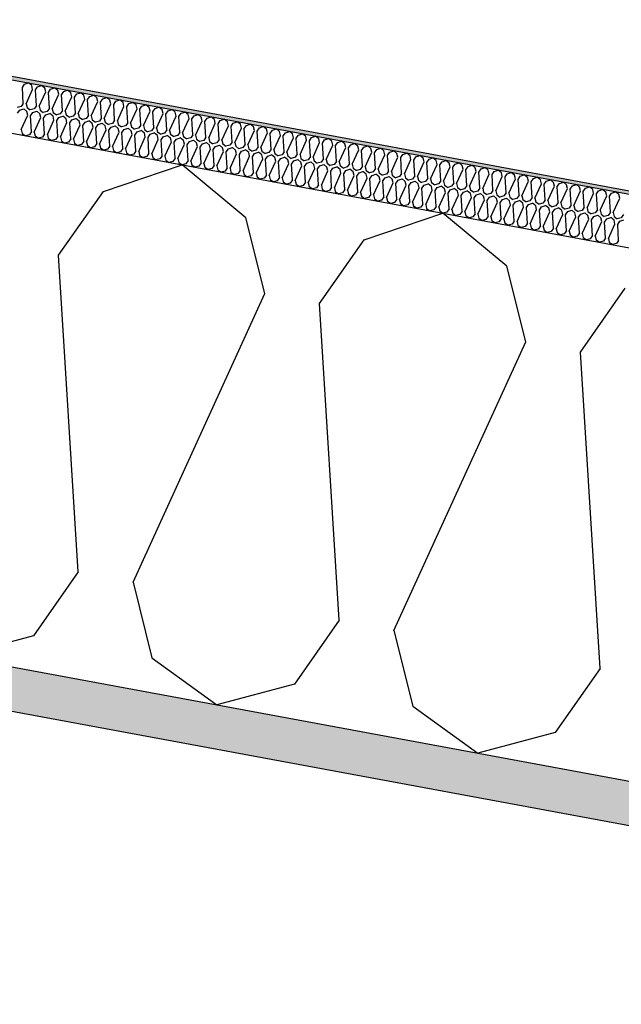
# Model space of a CAD drawing. Header units: millimetres. Extents: x -74465 to -41950, y -2141 to 15832.
# Tile 21 of 131: x -67397 to -67053, y 11535 to 12098. Entities that reach past the tile are written whole.
import ezdxf

# ---------------------------------------------------------------- set-up
doc = ezdxf.new("R2010")
doc.units = ezdxf.units.MM
doc.header["$LTSCALE"] = 0.5
doc.header["$MEASUREMENT"] = 0
doc.linetypes.add('PLINE', pattern=[0])
for name, color, linetype in [('26-- Yttertak (Skravur)(Nye konstruksjoner)', 7, 'Continuous'), ('26-- Yttertak(Nye konstruksjoner)', 7, 'Continuous'), ('261- Primærkonstruksjon (tak) (Skravur)(Nye konstruksjoner)', 7, 'Continuous'), ('261- Primærkonstruksjon (tak)(Nye konstruksjoner)', 7, 'Continuous'), ('262- Taktekking (Skravur)(Nye konstruksjoner)', 7, 'Continuous'), ('262- Taktekking(Nye konstruksjoner)', 7, 'Continuous')]:
    doc.layers.add(name, color=color, linetype=linetype)

# ---------------------------------------------------------------- blocks, each defined once
blk = doc.blocks.new('*X4')
at = {"layer": '26-- Yttertak (Skravur)(Nye konstruksjoner)', "linetype": 'PLINE'}
for p, q in [((-67349.37, 11999.85), (-67304.41, 12015.04)), ((-67267.87, 11984.75), (-67304.41, 12015.04)), ((-67374.96, 11963.26), (-67349.37, 11999.85)), ((-67257.1, 11941.42), (-67267.87, 11984.75)), ((-67200.16, 11972.2), (-67155.19, 11987.38)), ((-67118.66, 11957.09), (-67155.19, 11987.38)), ((-67225.75, 11935.61), (-67200.16, 11972.2)), ((-67363.77, 11782.21), (-67374.96, 11963.26)), ((-67107.88, 11913.76), (-67118.66, 11957.09)), ((-67076.53, 11907.95), (-67050.94, 11944.54)), ((-67332.42, 11776.4), (-67257.1, 11941.42)), ((-67214.56, 11754.56), (-67225.75, 11935.61)), ((-67183.21, 11748.75), (-67107.88, 11913.76)), ((-67065.34, 11726.9), (-67076.53, 11907.95)), ((-67363.77, 11782.21), (-67389.36, 11745.62)), ((-67332.42, 11776.4), (-67321.65, 11733.07)), ((-67214.56, 11754.56), (-67240.15, 11717.97)), ((-67183.21, 11748.75), (-67172.43, 11705.42)), ((-67389.36, 11745.62), (-67433.69, 11733.89)), ((-67321.65, 11733.07), (-67284.47, 11706.24)), ((-67065.34, 11726.9), (-67090.93, 11690.31)), ((-67240.15, 11717.97), (-67284.47, 11706.24)), ((-67172.43, 11705.42), (-67135.25, 11678.58)), ((-67090.93, 11690.31), (-67135.25, 11678.58))]:
    blk.add_line(p, q, dxfattribs=at)
blk = doc.blocks.new('*X5')
at = {"layer": '262- Taktekking (Skravur)(Nye konstruksjoner)', "linetype": 'PLINE'}
for p, q in [((-67395.73, 12059.23), (-67394.45, 12061.06)), ((-67395.17, 12050.18), (-67395.73, 12059.23)), ((-67394.45, 12061.06), (-67392.2, 12061.82)), ((-67393.6, 12049.89), (-67389.84, 12058.14)), ((-67390.38, 12060.31), (-67392.2, 12061.82)), ((-67389.84, 12058.14), (-67390.38, 12060.31)), ((-67388.27, 12057.85), (-67386.99, 12059.68)), ((-67387.71, 12048.8), (-67388.27, 12057.85)), ((-67386.99, 12059.68), (-67384.74, 12060.44)), ((-67382.91, 12058.92), (-67384.74, 12060.44)), ((-67382.38, 12056.76), (-67382.91, 12058.92)), ((-67380.81, 12056.47), (-67379.53, 12058.3)), ((-67379.53, 12058.3), (-67377.28, 12059.06)), ((-67375.45, 12057.54), (-67377.28, 12059.06)), ((-67374.91, 12055.38), (-67375.45, 12057.54)), ((-67372.07, 12056.91), (-67369.82, 12057.67)), ((-67367.99, 12056.16), (-67369.82, 12057.67)), ((-67386.14, 12048.51), (-67382.38, 12056.76)), ((-67380.25, 12047.42), (-67380.81, 12056.47)), ((-67378.68, 12047.12), (-67374.91, 12055.38)), ((-67373.35, 12055.09), (-67372.07, 12056.91)), ((-67372.79, 12046.03), (-67373.35, 12055.09)), ((-67371.22, 12045.74), (-67367.45, 12053.99)), ((-67367.45, 12053.99), (-67367.99, 12056.16)), ((-67365.89, 12053.7), (-67364.61, 12055.53)), ((-67365.33, 12044.65), (-67365.89, 12053.7)), ((-67364.61, 12055.53), (-67362.36, 12056.29)), ((-67363.76, 12044.36), (-67359.99, 12052.61)), ((-67360.53, 12054.78), (-67362.36, 12056.29)), ((-67359.99, 12052.61), (-67360.53, 12054.78)), ((-67358.43, 12052.32), (-67357.15, 12054.15)), ((-67357.87, 12043.27), (-67358.43, 12052.32)), ((-67357.15, 12054.15), (-67354.9, 12054.91)), ((-67353.07, 12053.39), (-67354.9, 12054.91)), ((-67352.53, 12051.23), (-67353.07, 12053.39)), ((-67350.96, 12050.94), (-67349.68, 12052.77)), ((-67349.68, 12052.77), (-67347.44, 12053.53)), ((-67345.61, 12052.01), (-67347.44, 12053.53)), ((-67345.07, 12049.84), (-67345.61, 12052.01)), ((-67343.5, 12049.55), (-67342.22, 12051.38)), ((-67342.22, 12051.38), (-67339.98, 12052.14)), ((-67338.15, 12050.63), (-67339.98, 12052.14)), ((-67396.45, 12048.35), (-67398.67, 12047.76)), ((-67398.46, 12044.48), (-67397.18, 12046.31)), ((-67397.18, 12046.31), (-67394.94, 12047.07)), ((-67395.17, 12050.18), (-67396.45, 12048.35)), ((-67393.11, 12045.56), (-67394.94, 12047.07)), ((-67393.6, 12049.89), (-67393.06, 12047.72)), ((-67393.06, 12047.72), (-67391.2, 12046.38)), ((-67388.99, 12046.97), (-67391.2, 12046.38)), ((-67387.71, 12048.8), (-67388.99, 12046.97)), ((-67386.14, 12048.51), (-67385.6, 12046.34)), ((-67385.6, 12046.34), (-67383.74, 12045)), ((-67380.25, 12047.42), (-67381.53, 12045.59)), ((-67378.68, 12047.12), (-67378.14, 12044.96)), ((-67372.79, 12046.03), (-67374.07, 12044.2)), ((-67371.22, 12045.74), (-67370.68, 12043.58)), ((-67356.3, 12042.98), (-67352.53, 12051.23)), ((-67350.41, 12041.88), (-67350.96, 12050.94)), ((-67348.84, 12041.59), (-67345.07, 12049.84)), ((-67342.94, 12040.5), (-67343.5, 12049.55)), ((-67341.38, 12040.21), (-67337.61, 12048.46)), ((-67337.61, 12048.46), (-67338.15, 12050.63)), ((-67336.04, 12048.17), (-67334.76, 12050)), ((-67335.48, 12039.12), (-67336.04, 12048.17)), ((-67334.76, 12050), (-67332.52, 12050.76)), ((-67333.92, 12038.83), (-67330.15, 12047.08)), ((-67330.69, 12049.25), (-67332.52, 12050.76)), ((-67330.15, 12047.08), (-67330.69, 12049.25)), ((-67328.58, 12046.79), (-67327.3, 12048.62)), ((-67328.02, 12037.74), (-67328.58, 12046.79)), ((-67327.3, 12048.62), (-67325.05, 12049.38)), ((-67323.23, 12047.86), (-67325.05, 12049.38)), ((-67322.69, 12045.7), (-67323.23, 12047.86)), ((-67321.12, 12045.41), (-67319.84, 12047.24)), ((-67319.84, 12047.24), (-67317.59, 12047.99)), ((-67315.77, 12046.48), (-67317.59, 12047.99)), ((-67315.23, 12044.31), (-67315.77, 12046.48)), ((-67313.66, 12044.02), (-67312.38, 12045.85)), ((-67312.38, 12045.85), (-67310.13, 12046.61)), ((-67308.31, 12045.1), (-67310.13, 12046.61)), ((-67396.34, 12035.14), (-67392.57, 12043.39)), ((-67392.57, 12043.39), (-67393.11, 12045.56)), ((-67391, 12043.1), (-67389.72, 12044.93)), ((-67390.44, 12034.05), (-67391, 12043.1)), ((-67389.72, 12044.93), (-67387.47, 12045.69)), ((-67388.88, 12033.76), (-67385.11, 12042.01)), ((-67385.65, 12044.18), (-67387.47, 12045.69)), ((-67385.11, 12042.01), (-67385.65, 12044.18)), ((-67381.53, 12045.59), (-67383.74, 12045)), ((-67383.54, 12041.72), (-67382.26, 12043.55)), ((-67382.98, 12032.67), (-67383.54, 12041.72)), ((-67382.26, 12043.55), (-67380.01, 12044.31)), ((-67381.41, 12032.38), (-67377.65, 12040.63)), ((-67378.19, 12042.79), (-67380.01, 12044.31)), ((-67377.65, 12040.63), (-67378.19, 12042.79)), ((-67378.14, 12044.96), (-67376.28, 12043.62)), ((-67374.07, 12044.2), (-67376.28, 12043.62)), ((-67376.08, 12040.34), (-67374.8, 12042.17)), ((-67375.52, 12031.28), (-67376.08, 12040.34)), ((-67374.8, 12042.17), (-67372.55, 12042.93)), ((-67370.73, 12041.41), (-67372.55, 12042.93)), ((-67370.19, 12039.24), (-67370.73, 12041.41)), ((-67370.68, 12043.58), (-67368.82, 12042.23)), ((-67366.61, 12042.82), (-67368.82, 12042.23)), ((-67368.62, 12038.95), (-67367.34, 12040.78)), ((-67367.34, 12040.78), (-67365.09, 12041.54)), ((-67365.33, 12044.65), (-67366.61, 12042.82)), ((-67363.27, 12040.03), (-67365.09, 12041.54)), ((-67363.76, 12044.36), (-67363.22, 12042.19)), ((-67363.22, 12042.19), (-67361.36, 12040.85)), ((-67359.15, 12041.44), (-67361.36, 12040.85)), ((-67359.88, 12039.4), (-67357.63, 12040.16)), ((-67357.87, 12043.27), (-67359.15, 12041.44)), ((-67355.8, 12038.64), (-67357.63, 12040.16)), ((-67356.3, 12042.98), (-67355.76, 12040.81)), ((-67355.76, 12040.81), (-67353.9, 12039.47)), ((-67350.41, 12041.88), (-67351.68, 12040.05)), ((-67348.84, 12041.59), (-67348.3, 12039.43)), ((-67342.94, 12040.5), (-67344.22, 12038.67)), ((-67341.38, 12040.21), (-67340.84, 12038.04)), ((-67326.46, 12037.45), (-67322.69, 12045.7)), ((-67320.56, 12036.35), (-67321.12, 12045.41)), ((-67318.99, 12036.06), (-67315.23, 12044.31)), ((-67313.1, 12034.97), (-67313.66, 12044.02)), ((-67311.53, 12034.68), (-67307.77, 12042.93)), ((-67307.77, 12042.93), (-67308.31, 12045.1)), ((-67306.2, 12042.64), (-67304.92, 12044.47)), ((-67305.64, 12033.59), (-67306.2, 12042.64)), ((-67304.92, 12044.47), (-67302.67, 12045.23)), ((-67304.07, 12033.3), (-67300.31, 12041.55)), ((-67300.84, 12043.71), (-67302.67, 12045.23)), ((-67300.31, 12041.55), (-67300.84, 12043.71)), ((-67298.74, 12041.26), (-67297.46, 12043.09)), ((-67298.18, 12032.2), (-67298.74, 12041.26)), ((-67297.46, 12043.09), (-67295.21, 12043.85)), ((-67296.61, 12031.91), (-67292.85, 12040.17)), ((-67293.38, 12042.33), (-67295.21, 12043.85)), ((-67292.85, 12040.17), (-67293.38, 12042.33)), ((-67291.28, 12039.87), (-67290, 12041.7)), ((-67290, 12041.7), (-67287.75, 12042.46)), ((-67285.92, 12040.95), (-67287.75, 12042.46)), ((-67285.38, 12038.78), (-67285.92, 12040.95)), ((-67283.82, 12038.49), (-67282.54, 12040.32)), ((-67282.54, 12040.32), (-67280.29, 12041.08)), ((-67278.46, 12039.57), (-67280.29, 12041.08)), ((-67396.34, 12035.14), (-67395.8, 12032.98)), ((-67373.95, 12030.99), (-67370.19, 12039.24)), ((-67368.06, 12029.9), (-67368.62, 12038.95)), ((-67366.49, 12029.61), (-67362.73, 12037.86)), ((-67362.73, 12037.86), (-67363.27, 12040.03)), ((-67361.16, 12037.57), (-67359.88, 12039.4)), ((-67360.6, 12028.52), (-67361.16, 12037.57)), ((-67359.03, 12028.23), (-67355.27, 12036.48)), ((-67355.27, 12036.48), (-67355.8, 12038.64)), ((-67351.68, 12040.05), (-67353.9, 12039.47)), ((-67353.7, 12036.19), (-67352.42, 12038.02)), ((-67353.14, 12027.14), (-67353.7, 12036.19)), ((-67352.42, 12038.02), (-67350.17, 12038.78)), ((-67351.57, 12026.84), (-67347.8, 12035.1)), ((-67348.34, 12037.26), (-67350.17, 12038.78)), ((-67347.8, 12035.1), (-67348.34, 12037.26)), ((-67348.3, 12039.43), (-67346.44, 12038.09)), ((-67344.22, 12038.67), (-67346.44, 12038.09)), ((-67346.24, 12034.81), (-67344.96, 12036.63)), ((-67345.68, 12025.75), (-67346.24, 12034.81)), ((-67344.96, 12036.63), (-67342.71, 12037.39)), ((-67340.88, 12035.88), (-67342.71, 12037.39)), ((-67340.34, 12033.71), (-67340.88, 12035.88)), ((-67340.84, 12038.04), (-67338.98, 12036.7)), ((-67336.76, 12037.29), (-67338.98, 12036.7)), ((-67338.78, 12033.42), (-67337.5, 12035.25)), ((-67337.5, 12035.25), (-67335.25, 12036.01)), ((-67335.48, 12039.12), (-67336.76, 12037.29)), ((-67333.42, 12034.5), (-67335.25, 12036.01)), ((-67333.92, 12038.83), (-67333.38, 12036.66)), ((-67332.88, 12032.33), (-67333.42, 12034.5)), ((-67333.38, 12036.66), (-67331.52, 12035.32)), ((-67329.3, 12035.91), (-67331.52, 12035.32)), ((-67330.04, 12033.87), (-67327.79, 12034.63)), ((-67328.02, 12037.74), (-67329.3, 12035.91)), ((-67325.96, 12033.11), (-67327.79, 12034.63)), ((-67326.46, 12037.45), (-67325.92, 12035.28)), ((-67325.92, 12035.28), (-67324.06, 12033.94)), ((-67321.84, 12034.52), (-67324.06, 12033.94)), ((-67320.56, 12036.35), (-67321.84, 12034.52)), ((-67318.99, 12036.06), (-67318.46, 12033.9)), ((-67313.1, 12034.97), (-67314.38, 12033.14)), ((-67311.53, 12034.68), (-67310.99, 12032.51)), ((-67290.72, 12030.82), (-67291.28, 12039.87)), ((-67289.15, 12030.53), (-67285.38, 12038.78)), ((-67283.26, 12029.44), (-67283.82, 12038.49)), ((-67281.69, 12029.15), (-67277.92, 12037.4)), ((-67277.92, 12037.4), (-67278.46, 12039.57)), ((-67276.36, 12037.11), (-67275.08, 12038.94)), ((-67275.8, 12028.06), (-67276.36, 12037.11)), ((-67275.08, 12038.94), (-67272.83, 12039.7)), ((-67274.23, 12027.77), (-67270.46, 12036.02)), ((-67271, 12038.18), (-67272.83, 12039.7)), ((-67270.46, 12036.02), (-67271, 12038.18)), ((-67268.9, 12035.73), (-67267.62, 12037.56)), ((-67268.34, 12026.67), (-67268.9, 12035.73)), ((-67267.62, 12037.56), (-67265.37, 12038.32)), ((-67266.77, 12026.38), (-67263, 12034.63)), ((-67263.54, 12036.8), (-67265.37, 12038.32)), ((-67263, 12034.63), (-67263.54, 12036.8)), ((-67261.43, 12034.34), (-67260.15, 12036.17)), ((-67260.15, 12036.17), (-67257.91, 12036.93)), ((-67256.08, 12035.42), (-67257.91, 12036.93)), ((-67255.54, 12033.25), (-67256.08, 12035.42)), ((-67253.97, 12032.96), (-67252.69, 12034.79)), ((-67252.69, 12034.79), (-67250.45, 12035.55)), ((-67248.62, 12034.03), (-67250.45, 12035.55)), ((-67395.8, 12032.98), (-67393.94, 12031.63)), ((-67391.72, 12032.22), (-67393.94, 12031.63)), ((-67390.44, 12034.05), (-67391.72, 12032.22)), ((-67388.88, 12033.76), (-67388.34, 12031.59)), ((-67388.34, 12031.59), (-67386.48, 12030.25)), ((-67384.26, 12030.84), (-67386.48, 12030.25)), ((-67382.98, 12032.67), (-67384.26, 12030.84)), ((-67381.41, 12032.38), (-67380.88, 12030.21)), ((-67380.88, 12030.21), (-67379.02, 12028.87)), ((-67376.8, 12029.45), (-67379.02, 12028.87)), ((-67375.52, 12031.28), (-67376.8, 12029.45)), ((-67373.95, 12030.99), (-67373.41, 12028.83)), ((-67368.06, 12029.9), (-67369.34, 12028.07)), ((-67366.49, 12029.61), (-67365.95, 12027.44)), ((-67344.11, 12025.46), (-67340.34, 12033.71)), ((-67338.22, 12024.37), (-67338.78, 12033.42)), ((-67336.65, 12024.08), (-67332.88, 12032.33)), ((-67331.32, 12032.04), (-67330.04, 12033.87)), ((-67330.76, 12022.99), (-67331.32, 12032.04)), ((-67329.19, 12022.7), (-67325.42, 12030.95)), ((-67325.42, 12030.95), (-67325.96, 12033.11)), ((-67323.85, 12030.66), (-67322.58, 12032.49)), ((-67323.3, 12021.6), (-67323.85, 12030.66)), ((-67322.58, 12032.49), (-67320.33, 12033.25)), ((-67321.73, 12021.31), (-67317.96, 12029.56)), ((-67318.5, 12031.73), (-67320.33, 12033.25)), ((-67317.96, 12029.56), (-67318.5, 12031.73)), ((-67318.46, 12033.9), (-67316.6, 12032.55)), ((-67314.38, 12033.14), (-67316.6, 12032.55)), ((-67316.39, 12029.27), (-67315.11, 12031.1)), ((-67315.83, 12020.22), (-67316.39, 12029.27)), ((-67315.11, 12031.1), (-67312.87, 12031.86)), ((-67311.04, 12030.35), (-67312.87, 12031.86)), ((-67310.5, 12028.18), (-67311.04, 12030.35)), ((-67310.99, 12032.51), (-67309.14, 12031.17)), ((-67306.92, 12031.76), (-67309.14, 12031.17)), ((-67308.93, 12027.89), (-67307.65, 12029.72)), ((-67307.65, 12029.72), (-67305.41, 12030.48)), ((-67305.64, 12033.59), (-67306.92, 12031.76)), ((-67303.58, 12028.97), (-67305.41, 12030.48)), ((-67304.07, 12033.3), (-67303.53, 12031.13)), ((-67303.04, 12026.8), (-67303.58, 12028.97)), ((-67303.53, 12031.13), (-67301.67, 12029.79)), ((-67299.46, 12030.38), (-67301.67, 12029.79)), ((-67300.19, 12028.34), (-67297.94, 12029.1)), ((-67298.18, 12032.2), (-67299.46, 12030.38)), ((-67296.12, 12027.58), (-67297.94, 12029.1)), ((-67296.61, 12031.91), (-67296.07, 12029.75)), ((-67296.07, 12029.75), (-67294.21, 12028.41)), ((-67292, 12028.99), (-67294.21, 12028.41)), ((-67290.72, 12030.82), (-67292, 12028.99)), ((-67289.15, 12030.53), (-67288.61, 12028.37)), ((-67283.26, 12029.44), (-67284.54, 12027.61)), ((-67281.69, 12029.15), (-67281.15, 12026.98)), ((-67260.87, 12025.29), (-67261.43, 12034.34)), ((-67259.31, 12025), (-67255.54, 12033.25)), ((-67253.41, 12023.91), (-67253.97, 12032.96)), ((-67251.85, 12023.62), (-67248.08, 12031.87)), ((-67248.08, 12031.87), (-67248.62, 12034.03)), ((-67246.51, 12031.58), (-67245.23, 12033.41)), ((-67245.95, 12022.53), (-67246.51, 12031.58)), ((-67245.23, 12033.41), (-67242.99, 12034.17)), ((-67244.39, 12022.23), (-67240.62, 12030.49)), ((-67241.16, 12032.65), (-67242.99, 12034.17)), ((-67240.62, 12030.49), (-67241.16, 12032.65)), ((-67239.05, 12030.2), (-67237.77, 12032.02)), ((-67238.49, 12021.14), (-67239.05, 12030.2)), ((-67237.77, 12032.02), (-67235.52, 12032.78)), ((-67236.92, 12020.85), (-67233.16, 12029.1)), ((-67233.7, 12031.27), (-67235.52, 12032.78)), ((-67233.16, 12029.1), (-67233.7, 12031.27)), ((-67231.59, 12028.81), (-67230.31, 12030.64)), ((-67230.31, 12030.64), (-67228.06, 12031.4)), ((-67226.24, 12029.89), (-67228.06, 12031.4)), ((-67225.7, 12027.72), (-67226.24, 12029.89)), ((-67224.13, 12027.43), (-67222.85, 12029.26)), ((-67222.85, 12029.26), (-67220.6, 12030.02)), ((-67218.78, 12028.5), (-67220.6, 12030.02)), ((-67373.41, 12028.83), (-67371.56, 12027.48)), ((-67369.34, 12028.07), (-67371.56, 12027.48)), ((-67365.95, 12027.44), (-67364.1, 12026.1)), ((-67361.88, 12026.69), (-67364.1, 12026.1)), ((-67360.6, 12028.52), (-67361.88, 12026.69)), ((-67359.03, 12028.23), (-67358.49, 12026.06)), ((-67358.49, 12026.06), (-67356.63, 12024.72)), ((-67354.42, 12025.31), (-67356.63, 12024.72)), ((-67353.14, 12027.14), (-67354.42, 12025.31)), ((-67351.57, 12026.84), (-67351.03, 12024.68)), ((-67351.03, 12024.68), (-67349.17, 12023.34)), ((-67346.96, 12023.92), (-67349.17, 12023.34)), ((-67345.68, 12025.75), (-67346.96, 12023.92)), ((-67344.11, 12025.46), (-67343.57, 12023.3)), ((-67343.57, 12023.3), (-67341.71, 12021.95)), ((-67338.22, 12024.37), (-67339.5, 12022.54)), ((-67336.65, 12024.08), (-67336.11, 12021.91)), ((-67314.27, 12019.93), (-67310.5, 12028.18)), ((-67308.37, 12018.84), (-67308.93, 12027.89)), ((-67306.81, 12018.55), (-67303.04, 12026.8)), ((-67301.47, 12026.51), (-67300.19, 12028.34)), ((-67300.91, 12017.46), (-67301.47, 12026.51)), ((-67299.35, 12017.17), (-67295.58, 12025.42)), ((-67295.58, 12025.42), (-67296.12, 12027.58)), ((-67294.01, 12025.13), (-67292.73, 12026.96)), ((-67293.45, 12016.07), (-67294.01, 12025.13)), ((-67292.73, 12026.96), (-67290.48, 12027.71)), ((-67291.88, 12015.78), (-67288.12, 12024.03)), ((-67288.66, 12026.2), (-67290.48, 12027.71)), ((-67288.12, 12024.03), (-67288.66, 12026.2)), ((-67288.61, 12028.37), (-67286.75, 12027.02)), ((-67284.54, 12027.61), (-67286.75, 12027.02)), ((-67286.55, 12023.74), (-67285.27, 12025.57)), ((-67285.99, 12014.69), (-67286.55, 12023.74)), ((-67285.27, 12025.57), (-67283.02, 12026.33)), ((-67281.2, 12024.82), (-67283.02, 12026.33)), ((-67280.66, 12022.65), (-67281.2, 12024.82)), ((-67281.15, 12026.98), (-67279.29, 12025.64)), ((-67277.08, 12026.23), (-67279.29, 12025.64)), ((-67279.09, 12022.36), (-67277.81, 12024.19)), ((-67277.81, 12024.19), (-67275.56, 12024.95)), ((-67275.8, 12028.06), (-67277.08, 12026.23)), ((-67273.74, 12023.43), (-67275.56, 12024.95)), ((-67274.23, 12027.77), (-67273.69, 12025.6)), ((-67273.2, 12021.27), (-67273.74, 12023.43)), ((-67273.69, 12025.6), (-67271.83, 12024.26)), ((-67269.62, 12024.84), (-67271.83, 12024.26)), ((-67270.35, 12022.81), (-67268.1, 12023.57)), ((-67268.34, 12026.67), (-67269.62, 12024.84)), ((-67266.27, 12022.05), (-67268.1, 12023.57)), ((-67266.77, 12026.38), (-67266.23, 12024.22)), ((-67266.23, 12024.22), (-67264.37, 12022.87)), ((-67262.15, 12023.46), (-67264.37, 12022.87)), ((-67260.87, 12025.29), (-67262.15, 12023.46)), ((-67259.31, 12025), (-67258.77, 12022.83)), ((-67253.41, 12023.91), (-67254.69, 12022.08)), ((-67251.85, 12023.62), (-67251.31, 12021.45)), ((-67231.03, 12019.76), (-67231.59, 12028.81)), ((-67229.46, 12019.47), (-67225.7, 12027.72)), ((-67223.57, 12018.38), (-67224.13, 12027.43)), ((-67222, 12018.09), (-67218.24, 12026.34)), ((-67218.24, 12026.34), (-67218.78, 12028.5)), ((-67216.67, 12026.05), (-67215.39, 12027.88)), ((-67216.11, 12016.99), (-67216.67, 12026.05)), ((-67215.39, 12027.88), (-67213.14, 12028.64)), ((-67214.54, 12016.7), (-67210.78, 12024.95)), ((-67211.31, 12027.12), (-67213.14, 12028.64)), ((-67210.78, 12024.95), (-67211.31, 12027.12)), ((-67209.21, 12024.66), (-67207.93, 12026.49)), ((-67208.65, 12015.61), (-67209.21, 12024.66)), ((-67207.93, 12026.49), (-67205.68, 12027.25)), ((-67207.08, 12015.32), (-67203.32, 12023.57)), ((-67203.85, 12025.74), (-67205.68, 12027.25)), ((-67203.32, 12023.57), (-67203.85, 12025.74)), ((-67201.75, 12023.28), (-67200.47, 12025.11)), ((-67201.19, 12014.23), (-67201.75, 12023.28)), ((-67200.47, 12025.11), (-67198.22, 12025.87)), ((-67196.39, 12024.36), (-67198.22, 12025.87)), ((-67195.85, 12022.19), (-67196.39, 12024.36)), ((-67194.29, 12021.9), (-67193.01, 12023.73)), ((-67193.01, 12023.73), (-67190.76, 12024.49)), ((-67188.93, 12022.97), (-67190.76, 12024.49)), ((-67339.5, 12022.54), (-67341.71, 12021.95)), ((-67336.11, 12021.91), (-67334.25, 12020.57)), ((-67332.04, 12021.16), (-67334.25, 12020.57)), ((-67330.76, 12022.99), (-67332.04, 12021.16)), ((-67329.19, 12022.7), (-67328.65, 12020.53)), ((-67328.65, 12020.53), (-67326.79, 12019.19)), ((-67324.57, 12019.77), (-67326.79, 12019.19)), ((-67323.3, 12021.6), (-67324.57, 12019.77)), ((-67321.73, 12021.31), (-67321.19, 12019.15)), ((-67321.19, 12019.15), (-67319.33, 12017.81)), ((-67317.11, 12018.39), (-67319.33, 12017.81)), ((-67315.83, 12020.22), (-67317.11, 12018.39)), ((-67314.27, 12019.93), (-67313.73, 12017.76)), ((-67313.73, 12017.76), (-67311.87, 12016.42)), ((-67308.37, 12018.84), (-67309.65, 12017.01)), ((-67306.81, 12018.55), (-67306.27, 12016.38)), ((-67284.42, 12014.4), (-67280.66, 12022.65)), ((-67278.53, 12013.31), (-67279.09, 12022.36)), ((-67276.96, 12013.02), (-67273.2, 12021.27)), ((-67271.63, 12020.98), (-67270.35, 12022.81)), ((-67271.07, 12011.92), (-67271.63, 12020.98)), ((-67269.5, 12011.63), (-67265.74, 12019.89)), ((-67265.74, 12019.89), (-67266.27, 12022.05)), ((-67264.17, 12019.59), (-67262.89, 12021.42)), ((-67263.61, 12010.54), (-67264.17, 12019.59)), ((-67262.89, 12021.42), (-67260.64, 12022.18)), ((-67262.04, 12010.25), (-67258.27, 12018.5)), ((-67258.81, 12020.67), (-67260.64, 12022.18)), ((-67258.27, 12018.5), (-67258.81, 12020.67)), ((-67258.77, 12022.83), (-67256.91, 12021.49)), ((-67254.69, 12022.08), (-67256.91, 12021.49)), ((-67256.71, 12018.21), (-67255.43, 12020.04)), ((-67256.15, 12009.16), (-67256.71, 12018.21)), ((-67255.43, 12020.04), (-67253.18, 12020.8)), ((-67251.35, 12019.29), (-67253.18, 12020.8)), ((-67250.81, 12017.12), (-67251.35, 12019.29)), ((-67251.31, 12021.45), (-67249.45, 12020.11)), ((-67247.23, 12020.7), (-67249.45, 12020.11)), ((-67249.25, 12016.83), (-67247.97, 12018.66)), ((-67247.97, 12018.66), (-67245.72, 12019.42)), ((-67245.95, 12022.53), (-67247.23, 12020.7)), ((-67243.89, 12017.9), (-67245.72, 12019.42)), ((-67244.39, 12022.23), (-67243.85, 12020.07)), ((-67243.35, 12015.74), (-67243.89, 12017.9)), ((-67243.85, 12020.07), (-67241.99, 12018.73)), ((-67239.77, 12019.31), (-67241.99, 12018.73)), ((-67240.51, 12017.28), (-67238.26, 12018.04)), ((-67238.49, 12021.14), (-67239.77, 12019.31)), ((-67236.43, 12016.52), (-67238.26, 12018.04)), ((-67236.92, 12020.85), (-67236.39, 12018.69)), ((-67236.39, 12018.69), (-67234.53, 12017.34)), ((-67232.31, 12017.93), (-67234.53, 12017.34)), ((-67231.03, 12019.76), (-67232.31, 12017.93)), ((-67229.46, 12019.47), (-67228.93, 12017.3)), ((-67223.57, 12018.38), (-67224.85, 12016.55)), ((-67222, 12018.09), (-67221.46, 12015.92)), ((-67199.62, 12013.94), (-67195.85, 12022.19)), ((-67193.73, 12012.85), (-67194.29, 12021.9)), ((-67192.16, 12012.56), (-67188.39, 12020.81)), ((-67188.39, 12020.81), (-67188.93, 12022.97)), ((-67186.83, 12020.52), (-67185.55, 12022.34)), ((-67186.27, 12011.46), (-67186.83, 12020.52)), ((-67185.55, 12022.34), (-67183.3, 12023.1)), ((-67184.7, 12011.17), (-67180.93, 12019.42)), ((-67181.47, 12021.59), (-67183.3, 12023.1)), ((-67180.93, 12019.42), (-67181.47, 12021.59)), ((-67179.37, 12019.13), (-67178.09, 12020.96)), ((-67178.81, 12010.08), (-67179.37, 12019.13)), ((-67178.09, 12020.96), (-67175.84, 12021.72)), ((-67177.24, 12009.79), (-67173.47, 12018.04)), ((-67174.01, 12020.21), (-67175.84, 12021.72)), ((-67173.47, 12018.04), (-67174.01, 12020.21)), ((-67171.9, 12017.75), (-67170.62, 12019.58)), ((-67171.34, 12008.7), (-67171.9, 12017.75)), ((-67170.62, 12019.58), (-67168.38, 12020.34)), ((-67166.55, 12018.82), (-67168.38, 12020.34)), ((-67166.01, 12016.66), (-67166.55, 12018.82)), ((-67164.44, 12016.37), (-67163.16, 12018.2)), ((-67163.16, 12018.2), (-67160.92, 12018.96)), ((-67159.09, 12017.44), (-67160.92, 12018.96)), ((-67155.7, 12016.81), (-67153.45, 12017.57)), ((-67151.63, 12016.06), (-67153.45, 12017.57)), ((-67309.65, 12017.01), (-67311.87, 12016.42)), ((-67306.27, 12016.38), (-67304.41, 12015.04)), ((-67302.19, 12015.63), (-67304.41, 12015.04)), ((-67300.91, 12017.46), (-67302.19, 12015.63)), ((-67299.35, 12017.17), (-67298.81, 12015)), ((-67298.81, 12015), (-67296.95, 12013.66)), ((-67294.73, 12014.24), (-67296.95, 12013.66)), ((-67293.45, 12016.07), (-67294.73, 12014.24)), ((-67291.88, 12015.78), (-67291.35, 12013.62)), ((-67291.35, 12013.62), (-67289.49, 12012.27)), ((-67287.27, 12012.86), (-67289.49, 12012.27)), ((-67285.99, 12014.69), (-67287.27, 12012.86)), ((-67284.42, 12014.4), (-67283.88, 12012.23)), ((-67283.88, 12012.23), (-67282.03, 12010.89)), ((-67278.53, 12013.31), (-67279.81, 12011.48)), ((-67276.96, 12013.02), (-67276.42, 12010.85)), ((-67254.58, 12008.87), (-67250.81, 12017.12)), ((-67248.69, 12007.78), (-67249.25, 12016.83)), ((-67247.12, 12007.49), (-67243.35, 12015.74)), ((-67241.79, 12015.45), (-67240.51, 12017.28)), ((-67241.23, 12006.39), (-67241.79, 12015.45)), ((-67239.66, 12006.1), (-67235.89, 12014.35)), ((-67235.89, 12014.35), (-67236.43, 12016.52)), ((-67234.32, 12014.06), (-67233.05, 12015.89)), ((-67233.77, 12005.01), (-67234.32, 12014.06)), ((-67233.05, 12015.89), (-67230.8, 12016.65)), ((-67232.2, 12004.72), (-67228.43, 12012.97)), ((-67228.97, 12015.14), (-67230.8, 12016.65)), ((-67228.43, 12012.97), (-67228.97, 12015.14)), ((-67228.93, 12017.3), (-67227.07, 12015.96)), ((-67224.85, 12016.55), (-67227.07, 12015.96)), ((-67226.86, 12012.68), (-67225.58, 12014.51)), ((-67226.3, 12003.63), (-67226.86, 12012.68)), ((-67225.58, 12014.51), (-67223.34, 12015.27)), ((-67221.51, 12013.75), (-67223.34, 12015.27)), ((-67220.97, 12011.59), (-67221.51, 12013.75)), ((-67221.46, 12015.92), (-67219.61, 12014.58)), ((-67217.39, 12015.16), (-67219.61, 12014.58)), ((-67219.4, 12011.3), (-67218.12, 12013.13)), ((-67218.12, 12013.13), (-67215.88, 12013.89)), ((-67216.11, 12016.99), (-67217.39, 12015.16)), ((-67214.05, 12012.37), (-67215.88, 12013.89)), ((-67214.54, 12016.7), (-67214, 12014.54)), ((-67213.51, 12010.21), (-67214.05, 12012.37)), ((-67214, 12014.54), (-67212.14, 12013.2)), ((-67209.93, 12013.78), (-67212.14, 12013.2)), ((-67210.66, 12011.74), (-67208.41, 12012.5)), ((-67208.65, 12015.61), (-67209.93, 12013.78)), ((-67206.59, 12010.99), (-67208.41, 12012.5)), ((-67207.08, 12015.32), (-67206.54, 12013.15)), ((-67206.54, 12013.15), (-67204.68, 12011.81)), ((-67202.47, 12012.4), (-67204.68, 12011.81)), ((-67201.19, 12014.23), (-67202.47, 12012.4)), ((-67199.62, 12013.94), (-67199.08, 12011.77)), ((-67193.73, 12012.85), (-67195.01, 12011.02)), ((-67192.16, 12012.56), (-67191.62, 12010.39)), ((-67169.78, 12008.41), (-67166.01, 12016.66)), ((-67163.88, 12007.31), (-67164.44, 12016.37)), ((-67162.32, 12007.02), (-67158.55, 12015.27)), ((-67158.55, 12015.27), (-67159.09, 12017.44)), ((-67156.98, 12014.98), (-67155.7, 12016.81)), ((-67156.42, 12005.93), (-67156.98, 12014.98)), ((-67154.86, 12005.64), (-67151.09, 12013.89)), ((-67151.09, 12013.89), (-67151.63, 12016.06)), ((-67149.52, 12013.6), (-67148.24, 12015.43)), ((-67148.96, 12004.55), (-67149.52, 12013.6)), ((-67148.24, 12015.43), (-67145.99, 12016.19)), ((-67147.39, 12004.26), (-67143.63, 12012.51)), ((-67144.17, 12014.68), (-67145.99, 12016.19)), ((-67143.63, 12012.51), (-67144.17, 12014.68)), ((-67142.06, 12012.22), (-67140.78, 12014.05)), ((-67141.5, 12003.17), (-67142.06, 12012.22)), ((-67140.78, 12014.05), (-67138.53, 12014.81)), ((-67136.71, 12013.29), (-67138.53, 12014.81)), ((-67136.17, 12011.13), (-67136.71, 12013.29)), ((-67134.6, 12010.84), (-67133.32, 12012.67)), ((-67133.32, 12012.67), (-67131.07, 12013.42)), ((-67129.25, 12011.91), (-67131.07, 12013.42)), ((-67125.86, 12011.28), (-67123.61, 12012.04)), ((-67121.78, 12010.53), (-67123.61, 12012.04)), ((-67279.81, 12011.48), (-67282.03, 12010.89)), ((-67276.42, 12010.85), (-67274.57, 12009.51)), ((-67272.35, 12010.1), (-67274.57, 12009.51)), ((-67271.07, 12011.92), (-67272.35, 12010.1)), ((-67269.5, 12011.63), (-67268.96, 12009.47)), ((-67268.96, 12009.47), (-67267.1, 12008.13)), ((-67264.89, 12008.71), (-67267.1, 12008.13)), ((-67263.61, 12010.54), (-67264.89, 12008.71)), ((-67262.04, 12010.25), (-67261.5, 12008.09)), ((-67261.5, 12008.09), (-67259.64, 12006.74)), ((-67257.43, 12007.33), (-67259.64, 12006.74)), ((-67256.15, 12009.16), (-67257.43, 12007.33)), ((-67254.58, 12008.87), (-67254.04, 12006.7)), ((-67254.04, 12006.7), (-67252.18, 12005.36)), ((-67248.69, 12007.78), (-67249.97, 12005.95)), ((-67247.12, 12007.49), (-67246.58, 12005.32)), ((-67241.23, 12006.39), (-67242.51, 12004.56)), ((-67224.74, 12003.34), (-67220.97, 12011.59)), ((-67218.84, 12002.25), (-67219.4, 12011.3)), ((-67217.28, 12001.95), (-67213.51, 12010.21)), ((-67211.94, 12009.92), (-67210.66, 12011.74)), ((-67211.38, 12000.86), (-67211.94, 12009.92)), ((-67209.82, 12000.57), (-67206.05, 12008.82)), ((-67206.05, 12008.82), (-67206.59, 12010.99)), ((-67204.48, 12008.53), (-67203.2, 12010.36)), ((-67203.92, 11999.48), (-67204.48, 12008.53)), ((-67203.2, 12010.36), (-67200.95, 12011.12)), ((-67202.35, 11999.19), (-67198.59, 12007.44)), ((-67199.13, 12009.61), (-67200.95, 12011.12)), ((-67198.59, 12007.44), (-67199.13, 12009.61)), ((-67199.08, 12011.77), (-67197.22, 12010.43)), ((-67195.01, 12011.02), (-67197.22, 12010.43)), ((-67197.02, 12007.15), (-67195.74, 12008.98)), ((-67196.46, 11998.1), (-67197.02, 12007.15)), ((-67195.74, 12008.98), (-67193.49, 12009.74)), ((-67191.67, 12008.22), (-67193.49, 12009.74)), ((-67191.13, 12006.06), (-67191.67, 12008.22)), ((-67191.62, 12010.39), (-67189.76, 12009.05)), ((-67187.55, 12009.63), (-67189.76, 12009.05)), ((-67189.56, 12005.77), (-67188.28, 12007.6)), ((-67188.28, 12007.6), (-67186.03, 12008.36)), ((-67186.27, 12011.46), (-67187.55, 12009.63)), ((-67184.21, 12006.84), (-67186.03, 12008.36)), ((-67184.7, 12011.17), (-67184.16, 12009.01)), ((-67183.67, 12004.67), (-67184.21, 12006.84)), ((-67184.16, 12009.01), (-67182.3, 12007.66)), ((-67180.09, 12008.25), (-67182.3, 12007.66)), ((-67180.82, 12006.21), (-67178.57, 12006.97)), ((-67178.81, 12010.08), (-67180.09, 12008.25)), ((-67176.74, 12005.46), (-67178.57, 12006.97)), ((-67177.24, 12009.79), (-67176.7, 12007.62)), ((-67176.7, 12007.62), (-67174.84, 12006.28)), ((-67172.62, 12006.87), (-67174.84, 12006.28)), ((-67171.34, 12008.7), (-67172.62, 12006.87)), ((-67169.78, 12008.41), (-67169.24, 12006.24)), ((-67163.88, 12007.31), (-67165.16, 12005.49)), ((-67162.32, 12007.02), (-67161.78, 12004.86)), ((-67139.93, 12002.88), (-67136.17, 12011.13)), ((-67134.04, 12001.78), (-67134.6, 12010.84)), ((-67132.47, 12001.49), (-67128.71, 12009.74)), ((-67128.71, 12009.74), (-67129.25, 12011.91)), ((-67127.14, 12009.45), (-67125.86, 12011.28)), ((-67126.58, 12000.4), (-67127.14, 12009.45)), ((-67125.01, 12000.11), (-67121.25, 12008.36)), ((-67121.25, 12008.36), (-67121.78, 12010.53)), ((-67119.68, 12008.07), (-67118.4, 12009.9)), ((-67119.12, 11999.02), (-67119.68, 12008.07)), ((-67118.4, 12009.9), (-67116.15, 12010.66)), ((-67117.55, 11998.73), (-67113.79, 12006.98)), ((-67114.32, 12009.14), (-67116.15, 12010.66)), ((-67113.79, 12006.98), (-67114.32, 12009.14)), ((-67112.22, 12006.69), (-67110.94, 12008.52)), ((-67111.66, 11997.64), (-67112.22, 12006.69)), ((-67110.94, 12008.52), (-67108.69, 12009.28)), ((-67106.86, 12007.76), (-67108.69, 12009.28)), ((-67106.32, 12005.6), (-67106.86, 12007.76)), ((-67104.76, 12005.3), (-67103.48, 12007.13)), ((-67103.48, 12007.13), (-67101.23, 12007.89)), ((-67099.4, 12006.38), (-67101.23, 12007.89)), ((-67098.86, 12004.21), (-67099.4, 12006.38)), ((-67096.02, 12005.75), (-67093.77, 12006.51)), ((-67091.94, 12005), (-67093.77, 12006.51)), ((-67249.97, 12005.95), (-67252.18, 12005.36)), ((-67246.58, 12005.32), (-67244.72, 12003.98)), ((-67242.51, 12004.56), (-67244.72, 12003.98)), ((-67239.66, 12006.1), (-67239.12, 12003.94)), ((-67239.12, 12003.94), (-67237.26, 12002.59)), ((-67235.04, 12003.18), (-67237.26, 12002.59)), ((-67233.77, 12005.01), (-67235.04, 12003.18)), ((-67232.2, 12004.72), (-67231.66, 12002.55)), ((-67231.66, 12002.55), (-67229.8, 12001.21)), ((-67227.58, 12001.8), (-67229.8, 12001.21)), ((-67226.3, 12003.63), (-67227.58, 12001.8)), ((-67224.74, 12003.34), (-67224.2, 12001.17)), ((-67224.2, 12001.17), (-67222.34, 11999.83)), ((-67218.84, 12002.25), (-67220.12, 12000.42)), ((-67217.28, 12001.95), (-67216.74, 11999.79)), ((-67211.38, 12000.86), (-67212.66, 11999.03)), ((-67194.89, 11997.81), (-67191.13, 12006.06)), ((-67189, 11996.71), (-67189.56, 12005.77)), ((-67187.43, 11996.42), (-67183.67, 12004.67)), ((-67182.1, 12004.38), (-67180.82, 12006.21)), ((-67181.54, 11995.33), (-67182.1, 12004.38)), ((-67179.97, 11995.04), (-67176.21, 12003.29)), ((-67176.21, 12003.29), (-67176.74, 12005.46)), ((-67174.64, 12003), (-67173.36, 12004.83)), ((-67174.08, 11993.95), (-67174.64, 12003)), ((-67173.36, 12004.83), (-67171.11, 12005.59)), ((-67172.51, 11993.66), (-67168.74, 12001.91)), ((-67169.28, 12004.08), (-67171.11, 12005.59)), ((-67168.74, 12001.91), (-67169.28, 12004.08)), ((-67169.24, 12006.24), (-67167.38, 12004.9)), ((-67165.16, 12005.49), (-67167.38, 12004.9)), ((-67167.18, 12001.62), (-67165.9, 12003.45)), ((-67166.62, 11992.57), (-67167.18, 12001.62)), ((-67165.9, 12003.45), (-67163.65, 12004.21)), ((-67161.82, 12002.69), (-67163.65, 12004.21)), ((-67161.28, 12000.53), (-67161.82, 12002.69)), ((-67161.78, 12004.86), (-67159.92, 12003.52)), ((-67157.7, 12004.1), (-67159.92, 12003.52)), ((-67159.72, 12000.24), (-67158.44, 12002.07)), ((-67158.44, 12002.07), (-67156.19, 12002.82)), ((-67156.42, 12005.93), (-67157.7, 12004.1)), ((-67154.36, 12001.31), (-67156.19, 12002.82)), ((-67154.86, 12005.64), (-67154.32, 12003.47)), ((-67153.82, 11999.14), (-67154.36, 12001.31)), ((-67154.32, 12003.47), (-67152.46, 12002.13)), ((-67150.24, 12002.72), (-67152.46, 12002.13)), ((-67152.26, 11998.85), (-67150.98, 12000.68)), ((-67150.98, 12000.68), (-67148.73, 12001.44)), ((-67148.96, 12004.55), (-67150.24, 12002.72)), ((-67146.9, 11999.93), (-67148.73, 12001.44)), ((-67147.39, 12004.26), (-67146.86, 12002.09)), ((-67146.86, 12002.09), (-67145, 12000.75)), ((-67142.78, 12001.34), (-67145, 12000.75)), ((-67141.5, 12003.17), (-67142.78, 12001.34)), ((-67139.93, 12002.88), (-67139.4, 12000.71)), ((-67139.4, 12000.71), (-67137.54, 11999.37)), ((-67134.04, 12001.78), (-67135.32, 11999.95)), ((-67132.47, 12001.49), (-67131.93, 11999.33)), ((-67110.09, 11997.34), (-67106.32, 12005.6)), ((-67104.2, 11996.25), (-67104.76, 12005.3)), ((-67102.63, 11995.96), (-67098.86, 12004.21)), ((-67097.3, 12003.92), (-67096.02, 12005.75)), ((-67096.74, 11994.87), (-67097.3, 12003.92)), ((-67095.17, 11994.58), (-67091.4, 12002.83)), ((-67091.4, 12002.83), (-67091.94, 12005)), ((-67089.84, 12002.54), (-67088.56, 12004.37)), ((-67089.28, 11993.49), (-67089.84, 12002.54)), ((-67088.56, 12004.37), (-67086.31, 12005.13)), ((-67087.71, 11993.2), (-67083.94, 12001.45)), ((-67084.48, 12003.61), (-67086.31, 12005.13)), ((-67083.94, 12001.45), (-67084.48, 12003.61)), ((-67082.37, 12001.16), (-67081.09, 12002.99)), ((-67081.81, 11992.1), (-67082.37, 12001.16)), ((-67081.09, 12002.99), (-67078.85, 12003.75)), ((-67077.02, 12002.23), (-67078.85, 12003.75)), ((-67076.48, 12000.06), (-67077.02, 12002.23)), ((-67074.91, 11999.77), (-67073.63, 12001.6)), ((-67073.63, 12001.6), (-67071.39, 12002.36)), ((-67069.56, 12000.85), (-67071.39, 12002.36)), ((-67069.02, 11998.68), (-67069.56, 12000.85)), ((-67066.17, 12000.22), (-67063.92, 12000.98)), ((-67062.1, 11999.47), (-67063.92, 12000.98)), ((-67220.12, 12000.42), (-67222.34, 11999.83)), ((-67216.74, 11999.79), (-67214.88, 11998.45)), ((-67212.66, 11999.03), (-67214.88, 11998.45)), ((-67209.82, 12000.57), (-67209.28, 11998.41)), ((-67209.28, 11998.41), (-67207.42, 11997.06)), ((-67205.2, 11997.65), (-67207.42, 11997.06)), ((-67203.92, 11999.48), (-67205.2, 11997.65)), ((-67202.35, 11999.19), (-67201.82, 11997.02)), ((-67201.82, 11997.02), (-67199.96, 11995.68)), ((-67197.74, 11996.27), (-67199.96, 11995.68)), ((-67196.46, 11998.1), (-67197.74, 11996.27)), ((-67194.89, 11997.81), (-67194.35, 11995.64)), ((-67194.35, 11995.64), (-67192.5, 11994.3)), ((-67189, 11996.71), (-67190.28, 11994.88)), ((-67187.43, 11996.42), (-67186.89, 11994.26)), ((-67181.54, 11995.33), (-67182.82, 11993.5)), ((-67165.05, 11992.28), (-67161.28, 12000.53)), ((-67159.16, 11991.18), (-67159.72, 12000.24)), ((-67157.59, 11990.89), (-67153.82, 11999.14)), ((-67151.7, 11989.8), (-67152.26, 11998.85)), ((-67150.13, 11989.51), (-67146.36, 11997.76)), ((-67146.36, 11997.76), (-67146.9, 11999.93)), ((-67144.79, 11997.47), (-67143.52, 11999.3)), ((-67144.24, 11988.42), (-67144.79, 11997.47)), ((-67143.52, 11999.3), (-67141.27, 12000.06)), ((-67142.67, 11988.13), (-67138.9, 11996.38)), ((-67139.44, 11998.54), (-67141.27, 12000.06)), ((-67138.9, 11996.38), (-67139.44, 11998.54)), ((-67135.32, 11999.95), (-67137.54, 11999.37)), ((-67137.33, 11996.09), (-67136.05, 11997.92)), ((-67136.77, 11987.03), (-67137.33, 11996.09)), ((-67136.05, 11997.92), (-67133.81, 11998.68)), ((-67131.98, 11997.16), (-67133.81, 11998.68)), ((-67131.44, 11994.99), (-67131.98, 11997.16)), ((-67131.93, 11999.33), (-67130.08, 11997.98)), ((-67127.86, 11998.57), (-67130.08, 11997.98)), ((-67129.87, 11994.7), (-67128.59, 11996.53)), ((-67128.59, 11996.53), (-67126.35, 11997.29)), ((-67126.58, 12000.4), (-67127.86, 11998.57)), ((-67124.52, 11995.78), (-67126.35, 11997.29)), ((-67125.01, 12000.11), (-67124.47, 11997.94)), ((-67123.98, 11993.61), (-67124.52, 11995.78)), ((-67124.47, 11997.94), (-67122.61, 11996.6)), ((-67120.4, 11997.19), (-67122.61, 11996.6)), ((-67122.41, 11993.32), (-67121.13, 11995.15)), ((-67121.13, 11995.15), (-67118.88, 11995.91)), ((-67119.12, 11999.02), (-67120.4, 11997.19)), ((-67117.06, 11994.4), (-67118.88, 11995.91)), ((-67117.55, 11998.73), (-67117.01, 11996.56)), ((-67117.01, 11996.56), (-67115.15, 11995.22)), ((-67112.94, 11995.81), (-67115.15, 11995.22)), ((-67111.66, 11997.64), (-67112.94, 11995.81)), ((-67110.09, 11997.34), (-67109.55, 11995.18)), ((-67109.55, 11995.18), (-67107.69, 11993.84)), ((-67104.2, 11996.25), (-67105.48, 11994.42)), ((-67102.63, 11995.96), (-67102.09, 11993.8)), ((-67080.25, 11991.81), (-67076.48, 12000.06)), ((-67074.35, 11990.72), (-67074.91, 11999.77)), ((-67072.79, 11990.43), (-67069.02, 11998.68)), ((-67067.45, 11998.39), (-67066.17, 12000.22)), ((-67066.89, 11989.34), (-67067.45, 11998.39)), ((-67065.33, 11989.05), (-67061.56, 11997.3)), ((-67061.56, 11997.3), (-67062.1, 11999.47)), ((-67059.99, 11997.01), (-67058.71, 11998.84)), ((-67059.43, 11987.96), (-67059.99, 11997.01)), ((-67058.71, 11998.84), (-67056.46, 11999.6)), ((-67057.86, 11987.67), (-67054.1, 11995.92)), ((-67054.64, 11998.08), (-67056.46, 11999.6)), ((-67054.1, 11995.92), (-67054.64, 11998.08)), ((-67190.28, 11994.88), (-67192.5, 11994.3)), ((-67186.89, 11994.26), (-67185.03, 11992.92)), ((-67182.82, 11993.5), (-67185.03, 11992.92)), ((-67179.97, 11995.04), (-67179.43, 11992.87)), ((-67179.43, 11992.87), (-67177.57, 11991.53)), ((-67175.36, 11992.12), (-67177.57, 11991.53)), ((-67174.08, 11993.95), (-67175.36, 11992.12)), ((-67172.51, 11993.66), (-67171.97, 11991.49)), ((-67171.97, 11991.49), (-67170.11, 11990.15)), ((-67167.9, 11990.74), (-67170.11, 11990.15)), ((-67166.62, 11992.57), (-67167.9, 11990.74)), ((-67165.05, 11992.28), (-67164.51, 11990.11)), ((-67164.51, 11990.11), (-67162.65, 11988.77)), ((-67159.16, 11991.18), (-67160.44, 11989.35)), ((-67157.59, 11990.89), (-67157.05, 11988.73)), ((-67151.7, 11989.8), (-67152.98, 11987.97)), ((-67150.13, 11989.51), (-67149.59, 11987.34)), ((-67135.21, 11986.74), (-67131.44, 11994.99)), ((-67129.31, 11985.65), (-67129.87, 11994.7)), ((-67127.75, 11985.36), (-67123.98, 11993.61)), ((-67121.85, 11984.27), (-67122.41, 11993.32)), ((-67120.29, 11983.98), (-67116.52, 11992.23)), ((-67116.52, 11992.23), (-67117.06, 11994.4)), ((-67114.95, 11991.94), (-67113.67, 11993.77)), ((-67114.39, 11982.89), (-67114.95, 11991.94)), ((-67113.67, 11993.77), (-67111.42, 11994.53)), ((-67112.82, 11982.6), (-67109.06, 11990.85)), ((-67109.6, 11993.01), (-67111.42, 11994.53)), ((-67109.06, 11990.85), (-67109.6, 11993.01)), ((-67105.48, 11994.42), (-67107.69, 11993.84)), ((-67107.49, 11990.56), (-67106.21, 11992.39)), ((-67106.93, 11981.5), (-67107.49, 11990.56)), ((-67106.21, 11992.39), (-67103.96, 11993.14)), ((-67105.36, 11981.21), (-67101.6, 11989.46)), ((-67102.14, 11991.63), (-67103.96, 11993.14)), ((-67101.6, 11989.46), (-67102.14, 11991.63)), ((-67102.09, 11993.8), (-67100.23, 11992.45)), ((-67098.02, 11993.04), (-67100.23, 11992.45)), ((-67100.03, 11989.17), (-67098.75, 11991)), ((-67098.75, 11991), (-67096.5, 11991.76)), ((-67096.74, 11994.87), (-67098.02, 11993.04)), ((-67094.68, 11990.25), (-67096.5, 11991.76)), ((-67095.17, 11994.58), (-67094.63, 11992.41)), ((-67094.14, 11988.08), (-67094.68, 11990.25)), ((-67094.63, 11992.41), (-67092.77, 11991.07)), ((-67090.56, 11991.66), (-67092.77, 11991.07)), ((-67092.57, 11987.79), (-67091.29, 11989.62)), ((-67091.29, 11989.62), (-67089.04, 11990.38)), ((-67089.28, 11993.49), (-67090.56, 11991.66)), ((-67087.21, 11988.86), (-67089.04, 11990.38)), ((-67087.71, 11993.2), (-67087.17, 11991.03)), ((-67087.17, 11991.03), (-67085.31, 11989.69)), ((-67083.09, 11990.27), (-67085.31, 11989.69)), ((-67081.81, 11992.1), (-67083.09, 11990.27)), ((-67080.25, 11991.81), (-67079.71, 11989.65)), ((-67079.71, 11989.65), (-67077.85, 11988.31)), ((-67074.35, 11990.72), (-67075.63, 11988.89)), ((-67072.79, 11990.43), (-67072.25, 11988.26)), ((-67160.44, 11989.35), (-67162.65, 11988.77)), ((-67157.05, 11988.73), (-67155.19, 11987.38)), ((-67152.98, 11987.97), (-67155.19, 11987.38)), ((-67149.59, 11987.34), (-67147.73, 11986)), ((-67145.51, 11986.59), (-67147.73, 11986)), ((-67144.24, 11988.42), (-67145.51, 11986.59)), ((-67142.67, 11988.13), (-67142.13, 11985.96)), ((-67142.13, 11985.96), (-67140.27, 11984.62)), ((-67138.05, 11985.21), (-67140.27, 11984.62)), ((-67136.77, 11987.03), (-67138.05, 11985.21)), ((-67135.21, 11986.74), (-67134.67, 11984.58)), ((-67134.67, 11984.58), (-67132.81, 11983.24)), ((-67130.59, 11983.82), (-67132.81, 11983.24)), ((-67129.31, 11985.65), (-67130.59, 11983.82)), ((-67127.75, 11985.36), (-67127.21, 11983.19)), ((-67121.85, 11984.27), (-67123.13, 11982.44)), ((-67120.29, 11983.98), (-67119.75, 11981.81)), ((-67099.47, 11980.12), (-67100.03, 11989.17)), ((-67097.9, 11979.83), (-67094.14, 11988.08)), ((-67092.01, 11978.74), (-67092.57, 11987.79)), ((-67090.44, 11978.45), (-67086.68, 11986.7)), ((-67086.68, 11986.7), (-67087.21, 11988.86)), ((-67085.11, 11986.41), (-67083.83, 11988.24)), ((-67084.55, 11977.36), (-67085.11, 11986.41)), ((-67083.83, 11988.24), (-67081.58, 11989)), ((-67082.98, 11977.06), (-67079.21, 11985.32)), ((-67079.75, 11987.48), (-67081.58, 11989)), ((-67079.21, 11985.32), (-67079.75, 11987.48)), ((-67075.63, 11988.89), (-67077.85, 11988.31)), ((-67077.65, 11985.02), (-67076.37, 11986.85)), ((-67077.09, 11975.97), (-67077.65, 11985.02)), ((-67076.37, 11986.85), (-67074.12, 11987.61)), ((-67075.52, 11975.68), (-67071.75, 11983.93)), ((-67072.29, 11986.1), (-67074.12, 11987.61)), ((-67071.75, 11983.93), (-67072.29, 11986.1)), ((-67072.25, 11988.26), (-67070.39, 11986.92)), ((-67068.17, 11987.51), (-67070.39, 11986.92)), ((-67070.19, 11983.64), (-67068.91, 11985.47)), ((-67068.91, 11985.47), (-67066.66, 11986.23)), ((-67066.89, 11989.34), (-67068.17, 11987.51)), ((-67064.83, 11984.72), (-67066.66, 11986.23)), ((-67065.33, 11989.05), (-67064.79, 11986.88)), ((-67064.29, 11982.55), (-67064.83, 11984.72)), ((-67064.79, 11986.88), (-67062.93, 11985.54)), ((-67060.71, 11986.13), (-67062.93, 11985.54)), ((-67062.73, 11982.26), (-67061.45, 11984.09)), ((-67061.45, 11984.09), (-67059.2, 11984.85)), ((-67059.43, 11987.96), (-67060.71, 11986.13)), ((-67057.37, 11983.33), (-67059.2, 11984.85)), ((-67057.86, 11987.67), (-67057.33, 11985.5)), ((-67057.33, 11985.5), (-67055.47, 11984.16)), ((-67053.25, 11984.74), (-67055.47, 11984.16)), ((-67051.97, 11986.57), (-67053.25, 11984.74)), ((-67127.21, 11983.19), (-67125.35, 11981.85)), ((-67123.13, 11982.44), (-67125.35, 11981.85)), ((-67119.75, 11981.81), (-67117.89, 11980.47)), ((-67115.67, 11981.06), (-67117.89, 11980.47)), ((-67114.39, 11982.89), (-67115.67, 11981.06)), ((-67112.82, 11982.6), (-67112.29, 11980.43)), ((-67112.29, 11980.43), (-67110.43, 11979.09)), ((-67108.21, 11979.67), (-67110.43, 11979.09)), ((-67106.93, 11981.5), (-67108.21, 11979.67)), ((-67105.36, 11981.21), (-67104.82, 11979.05)), ((-67104.82, 11979.05), (-67102.97, 11977.7)), ((-67100.75, 11978.29), (-67102.97, 11977.7)), ((-67099.47, 11980.12), (-67100.75, 11978.29)), ((-67097.9, 11979.83), (-67097.36, 11977.66)), ((-67092.01, 11978.74), (-67093.29, 11976.91)), ((-67090.44, 11978.45), (-67089.9, 11976.28)), ((-67069.63, 11974.59), (-67070.19, 11983.64)), ((-67068.06, 11974.3), (-67064.29, 11982.55)), ((-67062.17, 11973.21), (-67062.73, 11982.26)), ((-67060.6, 11972.92), (-67056.83, 11981.17)), ((-67056.83, 11981.17), (-67057.37, 11983.33)), ((-67055.26, 11980.88), (-67053.98, 11982.71)), ((-67054.71, 11971.82), (-67055.26, 11980.88)), ((-67053.98, 11982.71), (-67051.74, 11983.47)), ((-67097.36, 11977.66), (-67095.5, 11976.32)), ((-67093.29, 11976.91), (-67095.5, 11976.32)), ((-67089.9, 11976.28), (-67088.04, 11974.94)), ((-67085.83, 11975.53), (-67088.04, 11974.94)), ((-67084.55, 11977.36), (-67085.83, 11975.53)), ((-67082.98, 11977.06), (-67082.44, 11974.9)), ((-67082.44, 11974.9), (-67080.58, 11973.56)), ((-67078.37, 11974.14), (-67080.58, 11973.56)), ((-67077.09, 11975.97), (-67078.37, 11974.14)), ((-67075.52, 11975.68), (-67074.98, 11973.52)), ((-67074.98, 11973.52), (-67073.12, 11972.17)), ((-67070.91, 11972.76), (-67073.12, 11972.17)), ((-67069.63, 11974.59), (-67070.91, 11972.76)), ((-67068.06, 11974.3), (-67067.52, 11972.13)), ((-67062.17, 11973.21), (-67063.45, 11971.38)), ((-67060.6, 11972.92), (-67060.06, 11970.75)), ((-67067.52, 11972.13), (-67065.66, 11970.79)), ((-67063.45, 11971.38), (-67065.66, 11970.79)), ((-67060.06, 11970.75), (-67058.2, 11969.41)), ((-67055.98, 11969.99), (-67058.2, 11969.41)), ((-67054.71, 11971.82), (-67055.98, 11969.99))]:
    blk.add_line(p, q, dxfattribs=at)

msp = doc.modelspace()

# ---------------------------------------------------------------- hatches: boundary and pattern name
at = {"layer": '261- Primærkonstruksjon (tak) (Skravur)(Nye konstruksjoner)', "linetype": 'Continuous'}
h = msp.add_hatch(dxfattribs=at)
h.set_pattern_fill('Prikker_tett', color=256, style=0, pattern_type=2)
h.set_pattern_definition([(0, (0, 0), (0, 43.30127), [0, -25]), (0, (12.5, 21.65), (0, 43.30127), [0, -25])])
h.paths.add_polyline_path([(-61126.57, 10564.94), (-67556.57, 11756.67), (-67556.57, 11731.24), (-61126.57, 10539.51)])
at = {"layer": '262- Taktekking (Skravur)(Nye konstruksjoner)', "linetype": 'Continuous'}
msp.add_hatch(color=256, dxfattribs=at).paths.add_polyline_path([(-67556.57, 12092.29), (-60906.57, 10859.78), (-60906.57, 10861.82), (-67556.57, 12094.32)])

# ---------------------------------------------------------------- linework, layer by layer
at = {"layer": '261- Primærkonstruksjon (tak)(Nye konstruksjoner)', "linetype": 'PLINE'}
for p, q in [((-67576.57, 11760.37), (-61126.57, 10564.94)), ((-67576.57, 11734.95), (-61901.57, 10683.15))]:
    msp.add_line(p, q, dxfattribs=at)
at = {"layer": '262- Taktekking(Nye konstruksjoner)', "linetype": 'PLINE'}
for p, q in [((-67576.57, 12098.03), (-60906.57, 10861.82)), ((-67576.57, 12095.99), (-60906.57, 10859.78))]:
    msp.add_line(p, q, dxfattribs=at)
at = {"layer": '262- Taktekking(Nye konstruksjoner)', "linetype": 'PLINE', "flags": 128}
msp.add_lwpolyline([(-67576.57, 12065.48), (-61126.57, 10870.05), (-60926.57, 10832.98), (-60908.57, 10829.64), (-60906.57, 10829.27)], dxfattribs=at)

# ---------------------------------------------------------------- block references
at = {"layer": '26-- Yttertak(Nye konstruksjoner)'}
msp.add_blockref('*X4', (0, 0), dxfattribs=at)
at = {"layer": '262- Taktekking(Nye konstruksjoner)'}
msp.add_blockref('*X5', (0, 0), dxfattribs=at)

doc.saveas('drawing.dxf')
